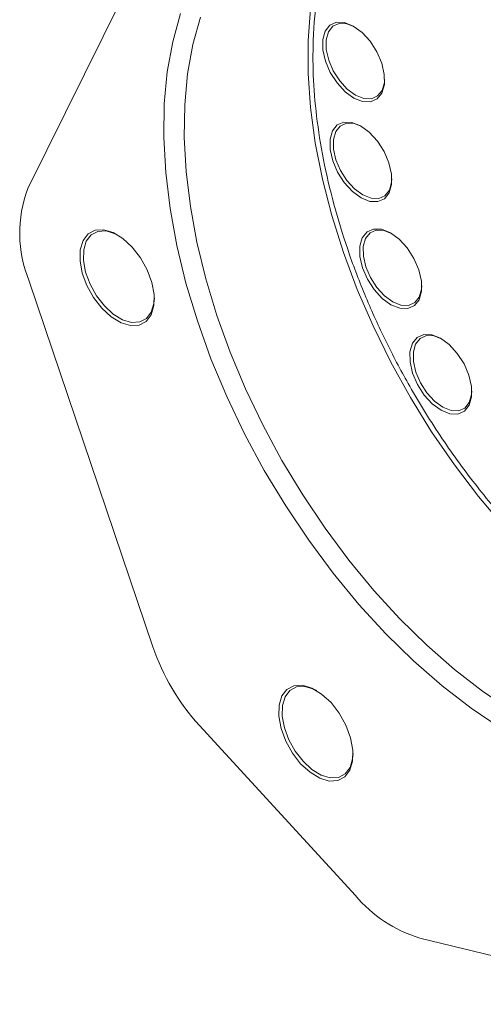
# Model space of a CAD drawing. Header units: inches. Extents: x 0.3 to 33.9, y 0.2 to 21.6.
# Tile 18 of 27: x 26.9 to 27.9, y 16.4 to 18.4. Entities that reach past the tile are written whole.
import ezdxf

# ---------------------------------------------------------------- set-up
doc = ezdxf.new("R2010")
doc.units = ezdxf.units.IN
doc.header["$MEASUREMENT"] = 0

msp = doc.modelspace()

# ---------------------------------------------------------------- linework, layer by layer
at = {"color": 7, "linetype": 'Continuous', "lineweight": 15}
for p, q in [((26.9181, 18.0532), (27.1458, 18.5124)), ((27.1772, 17.103), (26.9209, 17.8609)), ((27.5968, 16.587), (27.2737, 16.9395)), ((28.2948, 16.3616), (27.7307, 16.499))]:
    msp.add_line(p, q, dxfattribs=at)
at = {"color": 7, "linetype": 'Continuous', "lineweight": 15, "flags": 128}
for points in [[(27.2345, 18.4156), (27.2183, 18.3571), (27.207, 18.2945), (27.2008, 18.2281), (27.1997, 18.1584), (27.2037, 18.086), (27.2127, 18.0112), (27.2267, 17.9347), (27.2457, 17.8569), (27.2693, 17.7784), (27.2976, 17.6998), (27.3303, 17.6216), (27.3672, 17.5443), (27.408, 17.4686), (27.4524, 17.3948), (27.5002, 17.3236), (27.5509, 17.2554), (27.6043, 17.1907), (27.66, 17.13), (27.7175, 17.0737), (27.7765, 17.0221), (27.8365, 16.9757), (27.8972, 16.9347)], [(27.5038, 18.4252), (27.4989, 18.3599), (27.4989, 18.2915), (27.5039, 18.2205), (27.5137, 18.1473), (27.5285, 18.0725), (27.548, 17.9966), (27.5721, 17.9202), (27.6006, 17.8438), (27.6334, 17.7679), (27.6702, 17.693), (27.7108, 17.6197), (27.7548, 17.5485), (27.802, 17.4799), (27.8521, 17.4144), (27.9046, 17.3524)], [(27.9192, 16.971), (27.8603, 17.0108), (27.802, 17.0558), (27.7448, 17.1059), (27.689, 17.1605), (27.635, 17.2195), (27.5832, 17.2822), (27.5339, 17.3484), (27.4876, 17.4175), (27.4444, 17.4891), (27.4048, 17.5626), (27.369, 17.6376), (27.3373, 17.7135), (27.3098, 17.7898), (27.2868, 17.8659), (27.2684, 17.9414), (27.2548, 18.0157), (27.246, 18.0883), (27.2421, 18.1586), (27.2432, 18.2263), (27.2492, 18.2907), (27.2601, 18.3515), (27.2758, 18.4083)], [(27.6519, 18.2507), (27.6569, 18.2682), (27.6568, 18.2894), (27.6514, 18.3128), (27.6414, 18.3362), (27.6274, 18.358), (27.6107, 18.3763), (27.5925, 18.3895), (27.5744, 18.3968), (27.5578, 18.3974), (27.5441, 18.3913), (27.5344, 18.379), (27.5294, 18.3616), (27.5296, 18.3403), (27.5349, 18.317), (27.5449, 18.2935), (27.5589, 18.2718), (27.5756, 18.2535), (27.5938, 18.2402), (27.6119, 18.233), (27.6285, 18.2324), (27.6422, 18.2385), (27.6519, 18.2507)], [(27.6522, 18.2563), (27.643, 18.2447), (27.6301, 18.239), (27.6144, 18.2395), (27.5973, 18.2464), (27.5801, 18.2589), (27.5643, 18.2762), (27.5511, 18.2967), (27.5416, 18.3189), (27.5366, 18.341), (27.5364, 18.361), (27.5411, 18.3775), (27.5504, 18.3891), (27.5633, 18.3949), (27.579, 18.3943), (27.595, 18.3881)], [(27.6575, 18.2798), (27.657, 18.2728), (27.6522, 18.2563)], [(27.667, 18.044), (27.6719, 18.0614), (27.6718, 18.0827), (27.6664, 18.106), (27.6564, 18.1295), (27.6424, 18.1512), (27.6257, 18.1695), (27.6075, 18.1828), (27.5894, 18.19), (27.5729, 18.1906), (27.5591, 18.1846), (27.5494, 18.1723), (27.5444, 18.1548), (27.5446, 18.1336), (27.5499, 18.1103), (27.5599, 18.0868), (27.5739, 18.065), (27.5906, 18.0468), (27.6088, 18.0335), (27.6269, 18.0262), (27.6435, 18.0256), (27.6572, 18.0317), (27.667, 18.044)], [(27.6673, 18.0495), (27.658, 18.0379), (27.6451, 18.0322), (27.6294, 18.0328), (27.6123, 18.0396), (27.5951, 18.0522), (27.5793, 18.0694), (27.5661, 18.09), (27.5566, 18.1122), (27.5516, 18.1342), (27.5514, 18.1543), (27.5561, 18.1708), (27.5654, 18.1824), (27.5783, 18.1881), (27.594, 18.1876), (27.61, 18.1814)], [(27.6725, 18.0731), (27.672, 18.0661), (27.6673, 18.0495)], [(27.1736, 17.791), (27.1793, 17.81), (27.1799, 17.833), (27.1752, 17.8583), (27.1655, 17.8844), (27.1517, 17.9093), (27.1345, 17.9314), (27.1151, 17.9491), (27.095, 17.9614), (27.0754, 17.9673), (27.0576, 17.9664), (27.043, 17.9588), (27.0325, 17.945), (27.0267, 17.926), (27.0262, 17.903), (27.0309, 17.8776), (27.0406, 17.8516), (27.0544, 17.8267), (27.0716, 17.8046), (27.091, 17.7869), (27.1111, 17.7746), (27.1307, 17.7687), (27.1485, 17.7696), (27.1631, 17.7772), (27.1736, 17.791)], [(27.0766, 17.8096), (27.0602, 17.8306), (27.0469, 17.8544), (27.0378, 17.8792), (27.0333, 17.9034), (27.0338, 17.9254), (27.0392, 17.9435), (27.0493, 17.9567), (27.0632, 17.9639), (27.0802, 17.9648), (27.0989, 17.9591), (27.1048, 17.9561)], [(27.7288, 17.8223), (27.7338, 17.8398), (27.7336, 17.861), (27.7283, 17.8843), (27.7183, 17.9078), (27.7043, 17.9296), (27.6876, 17.9478), (27.6694, 17.9611), (27.6513, 17.9683), (27.6347, 17.9689), (27.621, 17.9629), (27.6112, 17.9506), (27.6063, 17.9331), (27.6064, 17.9119), (27.6118, 17.8886), (27.6218, 17.8651), (27.6358, 17.8433), (27.6525, 17.8251), (27.6706, 17.8118), (27.6888, 17.8045), (27.7053, 17.8039), (27.7191, 17.81), (27.7288, 17.8223)], [(27.7291, 17.8279), (27.7199, 17.8163), (27.7069, 17.8105), (27.6913, 17.8111), (27.6742, 17.8179), (27.657, 17.8305), (27.6412, 17.8477), (27.628, 17.8683), (27.6185, 17.8905), (27.6135, 17.9125), (27.6133, 17.9326), (27.618, 17.9491), (27.6272, 17.9607), (27.6402, 17.9665), (27.6559, 17.9659), (27.6718, 17.9597)], [(27.7344, 17.8514), (27.7338, 17.8444), (27.7291, 17.8279)], [(27.1803, 17.8255), (27.1794, 17.8147), (27.1739, 17.7965), (27.1639, 17.7834), (27.1499, 17.7762), (27.133, 17.7753), (27.1143, 17.7809), (27.0951, 17.7926), (27.0766, 17.8096)], [(27.8325, 17.6036), (27.8375, 17.6211), (27.8373, 17.6424), (27.832, 17.6657), (27.822, 17.6892), (27.808, 17.7109), (27.7913, 17.7292), (27.7731, 17.7425), (27.755, 17.7497), (27.7384, 17.7503), (27.7247, 17.7442), (27.715, 17.732), (27.71, 17.7145), (27.7101, 17.6932), (27.7155, 17.6699), (27.7255, 17.6464), (27.7395, 17.6247), (27.7562, 17.6064), (27.7744, 17.5931), (27.7925, 17.5859), (27.809, 17.5853), (27.8228, 17.5914), (27.8325, 17.6036)], [(27.8328, 17.6092), (27.8236, 17.5976), (27.8106, 17.5919), (27.795, 17.5924), (27.7779, 17.5993), (27.7607, 17.6118), (27.7449, 17.6291), (27.7317, 17.6497), (27.7222, 17.6718), (27.7172, 17.6939), (27.717, 17.714), (27.7217, 17.7305), (27.7309, 17.7421), (27.7439, 17.7478), (27.7596, 17.7472), (27.7755, 17.741)], [(27.8381, 17.6327), (27.8375, 17.6257), (27.8328, 17.6092)], [(27.5463, 16.9872), (27.5269, 17.0049), (27.5068, 17.0172), (27.4872, 17.0231), (27.4694, 17.0222), (27.4548, 17.0146), (27.4443, 17.0008), (27.4386, 16.9818), (27.438, 16.9588), (27.4427, 16.9334), (27.4524, 16.9074), (27.4662, 16.8825), (27.4834, 16.8604), (27.5028, 16.8427), (27.5229, 16.8304), (27.5425, 16.8245), (27.5603, 16.8254), (27.5749, 16.833), (27.5854, 16.8468), (27.5912, 16.8658), (27.5917, 16.8888), (27.587, 16.9141), (27.5773, 16.9402), (27.5635, 16.9651), (27.5463, 16.9872)], [(27.5857, 16.8523), (27.5757, 16.8392), (27.5617, 16.832), (27.5448, 16.8311), (27.5261, 16.8367), (27.5069, 16.8484), (27.4884, 16.8654), (27.472, 16.8864), (27.4588, 16.9102), (27.4496, 16.935), (27.4451, 16.9592), (27.4456, 16.9812), (27.451, 16.9993), (27.4611, 17.0125), (27.4751, 17.0197), (27.492, 17.0206), (27.5107, 17.0149), (27.5167, 17.0119)], [(27.5921, 16.8813), (27.5912, 16.8705), (27.5857, 16.8523)]]:
    msp.add_lwpolyline(points, dxfattribs=at)
at = {"color": 7, "linetype": 'Continuous', "lineweight": 15}
for centre, radius, start, end in [((27.1624, 17.9605), 0.2613, 159.2292, 202.401), ((27.6202, 17.2542), 0.4681, 198.8454, 222.2505), ((27.8129, 16.7701), 0.2833, 220.2723, 253.1383)]:
    msp.add_arc(centre, radius, start, end, dxfattribs=at)
msp.add_open_spline([(28.4433, 17.0225), (28.4269, 17.0254), (28.3877, 17.0323), (28.3237, 17.0542), (28.2527, 17.0859), (28.175, 17.1301), (28.092, 17.1882), (28.006, 17.2615), (27.9248, 17.3434), (27.8479, 17.434), (27.7751, 17.534), (27.713, 17.6343), (27.6615, 17.7311), (27.6197, 17.8223), (27.5838, 17.9152), (27.5544, 18.0087), (27.5319, 18.1014), (27.5168, 18.1914), (27.5089, 18.2781), (27.5083, 18.3681), (27.517, 18.459), (27.538, 18.5459), (27.56, 18.6067), (27.5778, 18.6348), (27.5821, 18.6415)], degree=3, knots=[0, 0, 0, 0, 0.031299, 0.074918, 0.117623, 0.160334, 0.214961, 0.268099, 0.31964, 0.371177, 0.424315, 0.478946, 0.521652, 0.564362, 0.607977, 0.651596, 0.69521, 0.738829, 0.781535, 0.824245, 0.878872, 0.93201, 0.983551, 1, 1, 1, 1], dxfattribs=at)

doc.saveas('drawing.dxf')
